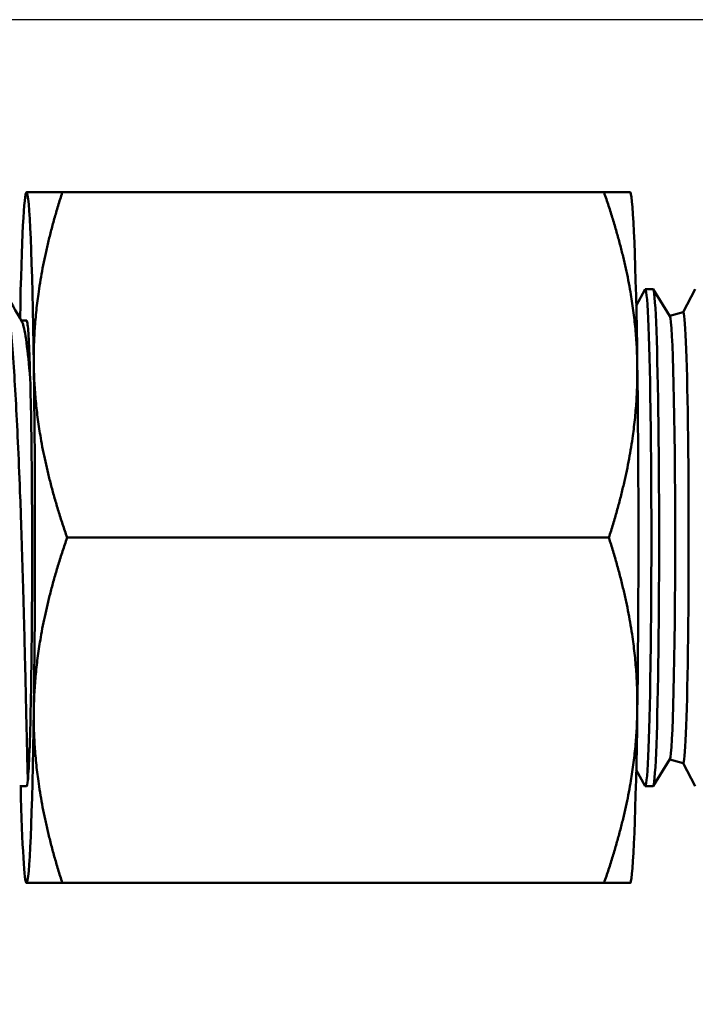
# Model space of a CAD drawing. Header units: inches. Extents: x 0.1 to 33.9, y 0.6 to 21.4.
# Tile 13 of 82: x 10.522 to 11.255, y 10.487 to 11.556. Entities that reach past the tile are written whole.
import ezdxf

# ---------------------------------------------------------------- set-up
doc = ezdxf.new("R2010")
doc.units = ezdxf.units.IN
doc.header["$MEASUREMENT"] = 0
doc.layers.add('Dimension (ANSI)', color=7, linetype='Continuous', lineweight=25)
doc.layers.add('Visible (ANSI)', color=7, linetype='Continuous', lineweight=50)
doc.styles.add('Note Text (ANSI)', font='tahoma.ttf')
doc.dimstyles.new('Default (ANSI)', dxfattribs={"dimtxt": 0.12, "dimasz": 0.098425, "dimexe": 0.125, "dimexo": 0.0625, "dimgap": 0.031496, "dimtad": 0, "dimtih": 1, "dimtoh": 1, "dimrnd": 1e-08, "dimzin": 4, "dimdsep": 46, "dimtxsty": 'Note Text (ANSI)', "dimcen": 0.09, "dimdle": 0.393701, "dimclrd": 256, "dimclre": 256, "dimclrt": 256, "dimadec": 0, "dimazin": 1, "dimtfac": 1, "dimtofl": 0, "dimtmove": 0, "dimatfit": 3, "dimfxl": 1, "dimtolj": 1, "dimtzin": 4, "dimlwd": -1, "dimlwe": -1, "dimarcsym": 0})

# ---------------------------------------------------------------- blocks, each defined once
blk = doc.blocks.new('*D7')
at = {"layer": 'Defpoints', "color": 0, "transparency": 16777216}
for p in [(9.9454, 11.5564), (17.6262, 11.5564), (17.8161, 5.6379)]:
    blk.add_point(p, dxfattribs=at)
at = {"layer": 'Dimension (ANSI)', "transparency": 16777216}
for p, q in [((10.0079, 11.5564), (17.7512, 11.5564)), ((17.6262, 11.4579), (17.6262, 8.6911)), ((17.6262, 5.7363), (17.6262, 8.5031))]:
    blk.add_line(p, q, dxfattribs=at)
for points in [[(17.6098, 11.4579), (17.6426, 11.4579), (17.6262, 11.5564)], [(17.6098, 5.7363), (17.6426, 5.7363), (17.6262, 5.6379)]]:
    blk.add_solid(points, dxfattribs=at)
at = {"layer": 'Dimension (ANSI)', "transparency": 16777216, "insert": (17.4746, 8.6596), "char_height": 0.12, "attachment_point": 1, "style": 'Note Text (ANSI)'}
blk.add_mtext('\\A1;5.92', dxfattribs=at)
blk = doc.blocks.new('*D8')
at = {"layer": 'Defpoints', "color": 0, "transparency": 16777216}
for p in [(9.9454, 11.5564), (18.5, 11.5564), (16.9252, 4.5759)]:
    blk.add_point(p, dxfattribs=at)
at = {"layer": 'Dimension (ANSI)', "transparency": 16777216}
for p, q in [((10.0079, 11.5564), (18.625, 11.5564)), ((18.5, 11.4579), (18.5, 8.1604)), ((18.5, 4.6743), (18.5, 7.9719)), ((16.9877, 4.5759), (18.625, 4.5759))]:
    blk.add_line(p, q, dxfattribs=at)
for points in [[(18.4836, 11.4579), (18.5164, 11.4579), (18.5, 11.5564)], [(18.4836, 4.6743), (18.5164, 4.6743), (18.5, 4.5759)]]:
    blk.add_solid(points, dxfattribs=at)
at = {"layer": 'Dimension (ANSI)', "transparency": 16777216, "insert": (18.3463, 8.1289), "char_height": 0.12, "attachment_point": 1, "style": 'Note Text (ANSI)'}
blk.add_mtext('\\A1;6.98', dxfattribs=at)

msp = doc.modelspace()

# ---------------------------------------------------------------- linework, layer by layer
at = {"layer": 'Visible (ANSI)'}
for p, q in [((10.5286, 11.3685), (10.5288, 11.3689)), ((11.156, 11.3689), (10.5678, 11.3689)), ((11.1846, 11.3685), (11.1844, 11.3689)), ((11.191, 11.2458), (11.2005, 11.2636)), ((11.2092, 11.2639), (11.2008, 11.2639)), ((11.2276, 11.2344), (11.2095, 11.2637)), ((11.2418, 11.2388), (11.2551, 11.2636)), ((11.2274, 11.2346), (11.2419, 11.2388)), ((10.5232, 11.2298), (10.529, 11.2298)), ((11.1613, 10.9939), (10.5731, 10.9939)), ((11.2276, 10.7533), (11.2095, 10.7241)), ((11.2274, 10.7531), (11.2419, 10.7489)), ((11.2418, 10.749), (11.2551, 10.7242)), ((11.191, 10.7419), (11.2005, 10.7242)), ((10.5216, 10.7241), (10.529, 10.7239)), ((11.2092, 10.7239), (11.2008, 10.7239)), ((10.5286, 10.6192), (10.5288, 10.6189)), ((11.156, 10.6189), (10.5678, 10.6189)), ((11.1846, 10.6192), (11.1844, 10.6189))]:
    msp.add_line(p, q, dxfattribs=at)
for centre, major_axis, start_param, end_param in [((10.529, 10.9939), (0, 0.375), 0, 0.88295), ((10.529, 10.9939), (0, 0.375), 5.235988, 6.283185), ((11.1842, 10.9939), (0, 0.375), 5.235988, 6.240916), ((11.2008, 10.9939), (0, 0.27), 3.096096, 6.328682), ((11.2092, 10.9939), (0, -0.27), 0, 3.141593), ((11.2419, 10.9939), (0, -0.2449), 6.276146, 9.431817), ((11.2273, 10.9939), (0, 0.2407), 3.180966, 6.243812), ((10.529, 10.9939), (0, 0.375), 4.18879, 5.235988), ((11.1842, 10.9939), (0, 0.375), 4.18879, 5.235988), ((10.529, 10.9939), (0, -0.375), 0, 1.047198), ((11.1842, 10.9939), (0, -0.375), 0.042269, 1.047198), ((10.529, 10.9939), (0, -0.27), 6.282427, 6.503121), ((10.529, 10.9939), (0, -0.375), 5.515433, 6.283185)]:
    msp.add_ellipse(centre, major_axis=major_axis, ratio=0.024389, start_param=start_param, end_param=end_param, dxfattribs=at)
for points, weights in [([(10.5288, 11.3689), (10.5288, 11.3689), (10.529, 11.3689)], [2.60333907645, 2.60450276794, 2.60450276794]), ([(10.529, 11.3689), (10.5315, 11.3689), (10.5678, 11.3689)], [2.60450276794, 2.60450276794, 2.41750788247]), ([(10.5369, 11.1814), (10.5357, 11.2684), (10.5678, 11.3689)], [2.60450276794, 2.60450276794, 2.41750788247]), ([(11.156, 11.3689), (11.1844, 11.3689), (11.1844, 11.3689)], [2.41750788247, 2.58975134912, 2.60333907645]), ([(11.1921, 11.1814), (11.1909, 11.2684), (11.156, 11.3689)], [2.60450276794, 2.60450276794, 2.41750788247]), ([(10.5731, 10.9939), (10.5382, 11.0944), (10.5369, 11.1814)], [2.41750788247, 2.60450276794, 2.60450276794]), ([(11.1613, 10.9939), (11.1934, 11.0944), (11.1921, 11.1814)], [2.41750788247, 2.60450276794, 2.60450276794]), ([(10.5731, 10.9939), (10.5382, 10.8934), (10.5369, 10.8064)], [2.41750788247, 2.60450276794, 2.60450276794]), ([(11.1921, 10.8064), (11.1934, 10.8934), (11.1613, 10.9939)], [2.60450276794, 2.60450276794, 2.41750788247]), ([(10.5369, 10.8064), (10.5357, 10.7194), (10.5678, 10.6189)], [2.60450276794, 2.60450276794, 2.41750788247]), ([(11.156, 10.6189), (11.1909, 10.7194), (11.1921, 10.8064)], [2.41750788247, 2.60450276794, 2.60450276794]), ([(10.529, 10.6189), (10.5288, 10.6189), (10.5288, 10.6189)], [2.60450276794, 2.60450276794, 2.60333907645]), ([(10.5678, 10.6189), (10.5315, 10.6189), (10.529, 10.6189)], [2.41750788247, 2.60450276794, 2.60450276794]), ([(11.1844, 10.6189), (11.1844, 10.6189), (11.156, 10.6189)], [2.60333907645, 2.58975134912, 2.41750788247])]:
    msp.add_rational_spline(points, weights, degree=2, dxfattribs=at)
for points, knots in [([(10.5305, 10.7304), (10.5304, 10.7321), (10.5303, 10.7341), (10.5302, 10.7387), (10.5301, 10.7413), (10.5299, 10.7499), (10.5297, 10.7567), (10.5293, 10.7745), (10.529, 10.786), (10.5285, 10.8097), (10.5283, 10.8214), (10.5278, 10.8419), (10.5276, 10.8502), (10.5272, 10.8664), (10.527, 10.8743), (10.5264, 10.8993), (10.5259, 10.9172), (10.525, 10.9506), (10.5245, 10.966), (10.5237, 10.9915), (10.5234, 11.0014), (10.5228, 11.0201), (10.5225, 11.0288), (10.5214, 11.056), (10.5207, 11.0741), (10.5192, 11.1079), (10.5184, 11.1236), (10.5168, 11.1529), (10.516, 11.1665), (10.5142, 11.1927), (10.5133, 11.2049), (10.5113, 11.2255), (10.5104, 11.234), (10.5085, 11.2478), (10.5075, 11.253), (10.5054, 11.2609), (10.5043, 11.2631), (10.5032, 11.2631), (10.5032, 11.2631), (10.5032, 11.2631)], [0.000001, 0.000001, 0.000001, 0.000001, 0.058864, 0.058864, 0.116724, 0.116724, 0.230446, 0.230446, 0.373373, 0.373373, 0.491418, 0.491418, 0.567314, 0.567314, 0.634258, 0.634258, 0.777238, 0.777238, 0.895499, 0.895499, 0.971365, 0.971365, 1.038266, 1.038266, 1.181225, 1.181225, 1.314718, 1.314718, 1.446402, 1.446402, 1.589304, 1.589304, 1.723388, 1.723388, 1.853561, 1.853561, 2.002819, 2.002819, 2.003802, 2.003802, 2.003802, 2.003802]), ([(10.524, 11.2285), (10.5242, 11.228), (10.5245, 11.2274), (10.5248, 11.2267), (10.5262, 11.223), (10.5276, 11.2158), (10.529, 11.2056), (10.5303, 11.1954), (10.5317, 11.1822), (10.5329, 11.1666)], [0.925048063, 0.925048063, 0.925048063, 0.925048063, 0.92578125, 0.92578125, 0.92578125, 0.9296875, 0.9296875, 0.9296875, 0.933566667, 0.933566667, 0.933566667, 0.933566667]), ([(10.529, 11.2298), (10.5293, 11.2298), (10.5296, 11.2288), (10.53, 11.2267), (10.5305, 11.223), (10.5311, 11.2158), (10.5316, 11.2056), (10.5321, 11.1955), (10.5325, 11.1823), (10.5329, 11.1666)], [0.0454225, 0.0454225, 0.0454225, 0.0454225, 0.2519376, 0.2519376, 0.2519376, 0.6277652, 0.6277652, 0.6277652, 1, 1, 1, 1]), ([(10.5329, 11.1666), (10.533, 11.1665), (10.533, 11.1664), (10.533, 11.1663), (10.5334, 11.1512), (10.5338, 11.1339), (10.5341, 11.1143), (10.5344, 11.0943), (10.5347, 11.0725), (10.5348, 11.0496), (10.535, 11.0262), (10.5351, 11.0019), (10.5351, 10.9775), (10.5351, 10.9527), (10.535, 10.9278), (10.5348, 10.9042), (10.5346, 10.8802), (10.5344, 10.8569), (10.534, 10.8361), (10.5337, 10.8149), (10.5333, 10.7956), (10.5328, 10.7795), (10.5323, 10.7631), (10.5317, 10.7496), (10.5311, 10.7398), (10.5309, 10.7361), (10.5307, 10.733), (10.5305, 10.7304)], [0, 0, 0, 0, 0.00087, 0.00087, 0.00087, 0.128825, 0.128825, 0.128825, 0.259096, 0.259096, 0.259096, 0.391792, 0.391792, 0.391792, 0.526955, 0.526955, 0.526955, 0.664536, 0.664536, 0.664536, 0.804628, 0.804628, 0.804628, 0.947216, 0.947216, 0.947216, 1, 1, 1, 1])]:
    msp.add_open_spline(points, degree=3, knots=knots, dxfattribs=at)
msp.add_open_spline([(10.5047, 11.2617), (10.5111, 11.2507), (10.5176, 11.2396), (10.524, 11.2285)], degree=3, dxfattribs=at)

# ---------------------------------------------------------------- dimensions: what is measured, and where the dimension line sits
at = {"layer": 'Dimension (ANSI)'}
for base, p1, override, picture, middle in [((17.6262, 11.5564), (17.8161, 5.6379), {"dimgap": 0.031496, "dimdec": 2, "dimse1": 1, "dimtol": 0, "dimlim": 0, "dimtp": 0, "dimtm": 0, "dimtdec": 2, "dimatfit": 1}, '*D7', (17.6262, 8.5971)), ((18.5, 11.5564), (16.9252, 4.5759), {"dimgap": 0.031496, "dimdec": 2, "dimtol": 0, "dimlim": 0, "dimtp": 0, "dimtm": 0, "dimtdec": 2, "dimatfit": 1}, '*D8', (18.5, 8.0661))]:
    dim = msp.add_linear_dim(base=base, p1=p1, p2=(9.9454, 11.5564), angle=90, dimstyle='Default (ANSI)', override=override, dxfattribs=at)
    dim.commit()
    dim.dimension.update_dxf_attribs({"geometry": picture, "text_midpoint": middle, "dimtype": 160})

doc.saveas('drawing.dxf')
